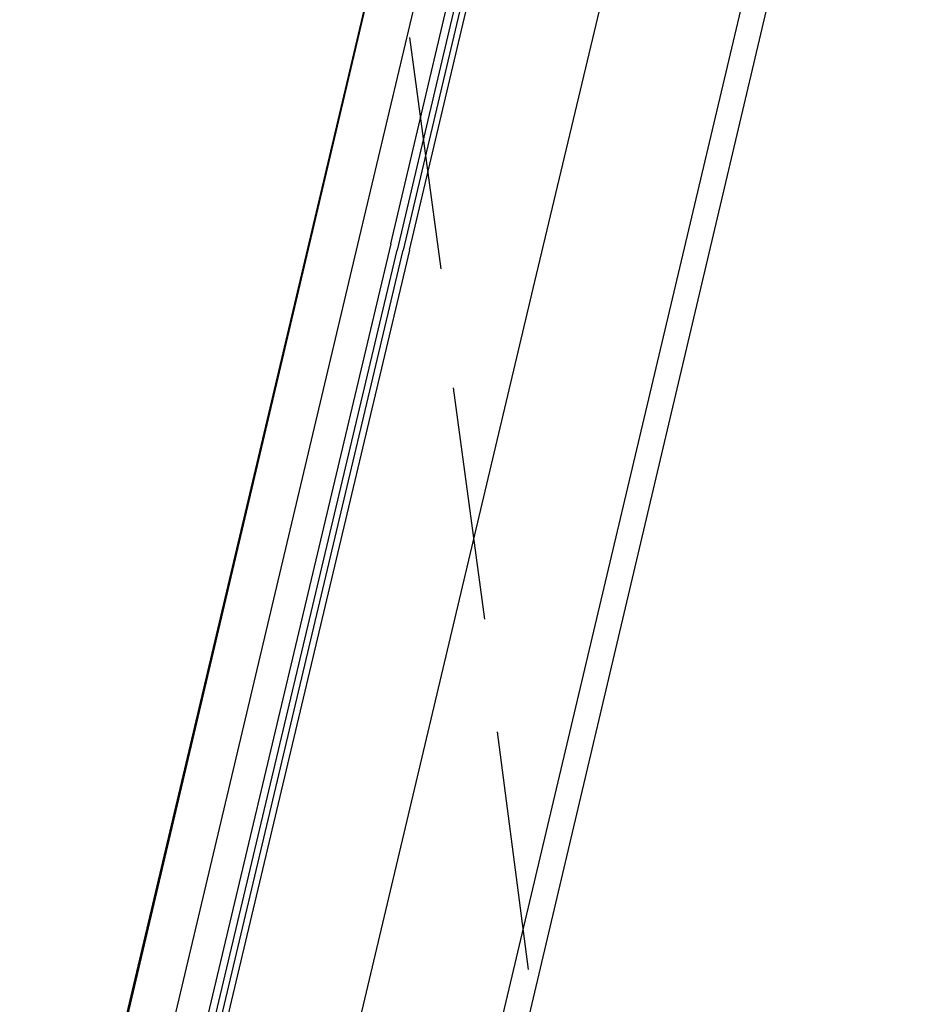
# Model space of a CAD drawing. Header units: feet. Extents: x -79 to 198, y -22 to 181.
# Tile 236 of 256: x 133.33 to 135.27, y 102.52 to 104.62. Entities that reach past the tile are written whole.
import ezdxf

# ---------------------------------------------------------------- set-up
doc = ezdxf.new("R2010")
doc.units = ezdxf.units.FT
doc.layers.add('A-LINEA', color=7, linetype='CONTINUOUS')

msp = doc.modelspace()

# ---------------------------------------------------------------- linework, layer by layer
at = {"layer": 'A-LINEA'}
for p, q in [((134.4533, 106.2844), (130.5467, 89.7378)), ((134.3733, 105.9511), (132.6267, 98.5644)), ((134.0533, 104.1511), (134.44, 105.7778)), ((135.1333, 105.7644), (133.3867, 98.3911)), ((134.16, 104.5778), (134.2267, 104.0844)), ((134.2533, 103.8311), (134.32, 103.3378)), ((134.3467, 103.0978), (134.4133, 102.5911))]:
    msp.add_line(p, q, dxfattribs=at)
for points in [[(124.5867, 91.1511), (131.36, 89.5511), (135.2667, 106.0978)], [(134.8533, 105.8444), (134.4267, 104.0578), (134, 102.2578)], [(134.12, 104.1378), (134.52, 105.8311), (134.5333, 105.8311), (134.5333, 105.8178), (134.1333, 104.1244)], [(134.16, 104.1244), (134.56, 105.8178), (134.5467, 105.8311), (134.5467, 105.8178), (134.1467, 104.1244)], [(133.6533, 102.3378), (133.6533, 102.3511), (133.6267, 102.3511), (134.0533, 104.1511)], [(134.12, 104.1378), (133.68, 102.2844), (133.68, 102.2711), (133.6933, 102.2711), (134.1333, 104.1244)], [(134.16, 104.1244), (133.72, 102.2711), (133.7067, 102.2711), (134.1467, 104.1244)]]:
    msp.add_lwpolyline(points, dxfattribs=at)

doc.saveas('drawing.dxf')
